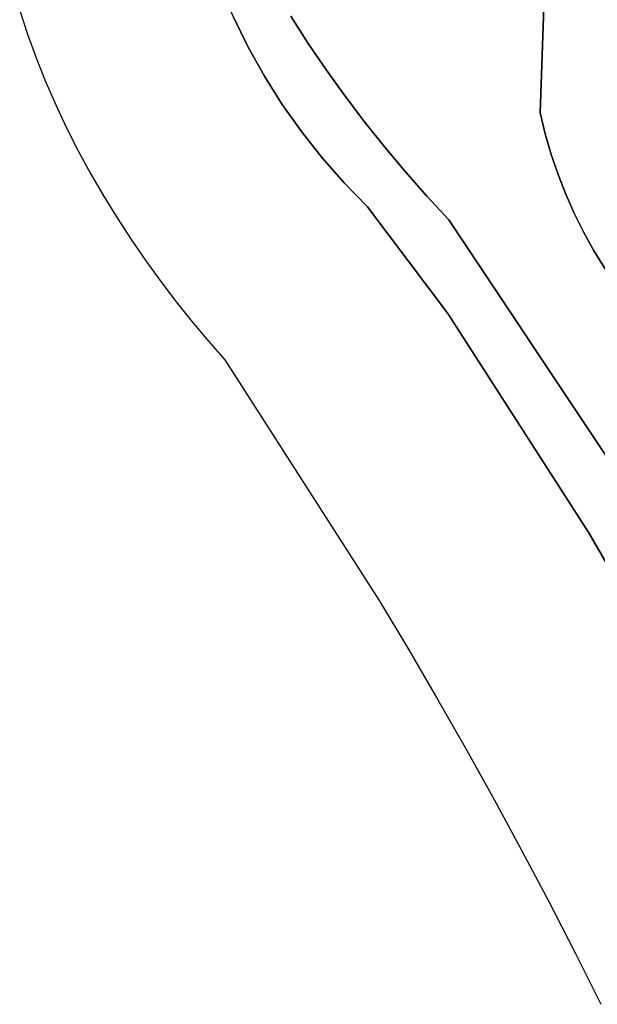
# Model space of a CAD drawing. Header units: inches. Extents: x 37.5 to 70.3, y 17.4 to 61.6.
# Tile 64 of 89: x 39.9 to 42, y 43.9 to 47.6. Entities that reach past the tile are written whole.
import ezdxf

# ---------------------------------------------------------------- set-up
doc = ezdxf.new("R2010")
doc.units = ezdxf.units.IN
doc.layers.add('SURFACES_FOR_SKETCHUP', color=7, linetype='Continuous')

msp = doc.modelspace()

# ---------------------------------------------------------------- linework, layer by layer
at = {"layer": 'SURFACES_FOR_SKETCHUP'}
for points, invisible_edges in [([(41.8541, 48.0813), (41.6626, 47.989), (41.8244, 47.2582)], 3), ([(41.8244, 47.2582), (42.2732, 47.6587), (41.8541, 48.0813)], 3), ([(41.6284, 47.9657), (41.8244, 47.2582), (41.6626, 47.989)], 3), ([(40.9547, 47.5191), (41.2332, 47.9442), (40.8893, 47.621)], 3), ([(41.2332, 47.9442), (40.9547, 47.5191), (41.2702, 47.9289)], 3), ([(41.5916, 47.9457), (41.5522, 47.9293), (41.8244, 47.2582)], 10), ([(41.5916, 47.9457), (41.8244, 47.2582), (41.6284, 47.9657)], 3), ([(41.2702, 47.9289), (40.9547, 47.5191), (41.3086, 47.9172)], 3), ([(41.0226, 47.419), (41.3086, 47.9172), (40.9547, 47.5191)], 3), ([(41.3086, 47.9172), (41.0226, 47.419), (41.348, 47.9092)], 3), ([(41.0931, 47.3206), (41.348, 47.9092), (41.0226, 47.419)], 3), ([(41.348, 47.9092), (41.0931, 47.3206), (41.3883, 47.905)], 3), ([(41.3883, 47.905), (41.0931, 47.3206), (41.4291, 47.9048)], 3), ([(41.166, 47.2241), (41.4291, 47.9048), (41.0931, 47.3206)], 3), ([(41.166, 47.2241), (41.8244, 47.2582), (41.4291, 47.9048)], 11), ([(41.4702, 47.9087), (41.4291, 47.9048), (41.8244, 47.2582)], 10), ([(41.5113, 47.9168), (41.4702, 47.9087), (41.8244, 47.2582)], 10), ([(41.5522, 47.9293), (41.5113, 47.9168), (41.8244, 47.2582)], 10), ([(39.9012, 47.5533), (40.6103, 47.8078), (39.8722, 47.6422)], 3), ([(40.6103, 47.8078), (39.9012, 47.5533), (40.6253, 47.7325)], 3), ([(39.9335, 47.4646), (40.6253, 47.7325), (39.9012, 47.5533)], 3), ([(39.9689, 47.3765), (40.6253, 47.7325), (39.9335, 47.4646)], 3), ([(40.6253, 47.7325), (39.9689, 47.3765), (40.6744, 47.6171)], 3), ([(42.2732, 47.6587), (41.8244, 47.2582), (42.273, 47.592)], 3), ([(40.0072, 47.2889), (40.6744, 47.6171), (39.9689, 47.3765)], 3), ([(40.0482, 47.2021), (40.6744, 47.6171), (40.0072, 47.2889)], 3), ([(40.6744, 47.6171), (40.0482, 47.2021), (40.7295, 47.5048)], 3), ([(40.6744, 47.6171), (40.7295, 47.5048), (40.8893, 47.621)], 10), ([(40.8893, 47.621), (40.7295, 47.5048), (40.9547, 47.5191)], 3), ([(42.273, 47.592), (41.8244, 47.2582), (42.2702, 47.4936)], 11), ([(40.0919, 47.1161), (40.7295, 47.5048), (40.0482, 47.2021)], 3), ([(40.7295, 47.5048), (40.0919, 47.1161), (40.7904, 47.3956)], 3), ([(40.7904, 47.3956), (40.9547, 47.5191), (40.7295, 47.5048)], 3), ([(40.9547, 47.5191), (40.7904, 47.3956), (41.0226, 47.419)], 3), ([(42.2702, 47.4936), (41.8244, 47.2582), (42.266, 47.462)], 3), ([(42.266, 47.462), (41.8244, 47.2582), (42.2638, 47.4303)], 3), ([(42.2638, 47.4303), (41.8244, 47.2582), (42.2635, 47.3987)], 3), ([(40.1381, 47.031), (40.7904, 47.3956), (40.0919, 47.1161)], 3), ([(40.1866, 46.9471), (40.7904, 47.3956), (40.1381, 47.031)], 3), ([(40.7904, 47.3956), (40.1866, 46.9471), (40.8569, 47.2899)], 3), ([(40.8569, 47.2899), (41.0226, 47.419), (40.7904, 47.3956)], 3), ([(41.0226, 47.419), (40.8569, 47.2899), (41.0931, 47.3206)], 3), ([(42.2635, 47.3987), (41.8244, 47.2582), (42.2652, 47.3672)], 3), ([(42.2652, 47.3672), (41.8244, 47.2582), (42.2689, 47.336)], 3), ([(40.9289, 47.188), (41.0931, 47.3206), (40.8569, 47.2899)], 3), ([(41.0931, 47.3206), (40.9289, 47.188), (41.166, 47.2241)], 3), ([(41.8436, 47.1796), (42.2689, 47.336), (41.8244, 47.2582)], 3), ([(42.2689, 47.336), (41.8436, 47.1796), (42.2819, 47.2747)], 3), ([(40.2374, 46.8645), (40.8569, 47.2899), (40.1866, 46.9471)], 3), ([(40.2901, 46.7832), (40.8569, 47.2899), (40.2374, 46.8645)], 3), ([(40.8569, 47.2899), (40.2901, 46.7832), (40.9289, 47.188)], 3), ([(41.2414, 47.1294), (41.8244, 47.2582), (41.166, 47.2241)], 3), ([(41.3191, 47.0367), (41.8244, 47.2582), (41.2414, 47.1294)], 3), ([(41.3993, 46.946), (41.8244, 47.2582), (41.3191, 47.0367)], 3), ([(41.8244, 47.2582), (41.3993, 46.946), (41.8436, 47.1796)], 3), ([(41.8661, 47.1026), (42.2819, 47.2747), (41.8436, 47.1796)], 3), ([(42.2819, 47.2747), (41.8661, 47.1026), (42.3024, 47.2155)], 3), ([(41.0064, 47.0899), (41.166, 47.2241), (40.9289, 47.188)], 3), ([(41.166, 47.2241), (41.0064, 47.0899), (41.2414, 47.1294)], 3), ([(41.8918, 47.0273), (42.3024, 47.2155), (41.8661, 47.1026)], 3), ([(42.3024, 47.2155), (41.8918, 47.0273), (42.3153, 47.1869)], 3), ([(40.3448, 46.7035), (40.9289, 47.188), (40.2901, 46.7832)], 3), ([(40.9289, 47.188), (40.3448, 46.7035), (41.0064, 47.0899)], 3), ([(41.8436, 47.1796), (41.3993, 46.946), (41.8661, 47.1026)], 3), ([(41.9207, 46.9536), (42.3153, 47.1869), (41.8918, 47.0273)], 3), ([(42.3153, 47.1869), (41.9207, 46.9536), (42.3301, 47.159)], 3), ([(41.089, 46.9959), (41.2414, 47.1294), (41.0064, 47.0899)], 3), ([(41.1767, 46.9063), (41.2414, 47.1294), (41.089, 46.9959)], 3), ([(41.2414, 47.1294), (41.1767, 46.9063), (41.3191, 47.0367)], 3), ([(42.3301, 47.159), (41.9207, 46.9536), (42.3466, 47.1321)], 3), ([(41.9525, 46.8816), (42.3466, 47.1321), (41.9207, 46.9536)], 3), ([(42.3466, 47.1321), (41.9525, 46.8816), (42.3649, 47.1061)], 3), ([(41.4817, 46.8573), (41.8661, 47.1026), (41.3993, 46.946)], 3), ([(41.8661, 47.1026), (41.4817, 46.8573), (41.8918, 47.0273)], 3), ([(41.9873, 46.8115), (42.3649, 47.1061), (41.9525, 46.8816)], 3), ([(42.3649, 47.1061), (41.9873, 46.8115), (42.3848, 47.0811)], 3), ([(40.4013, 46.6254), (41.0064, 47.0899), (40.3448, 46.7035)], 3), ([(40.4594, 46.549), (41.0064, 47.0899), (40.4013, 46.6254)], 3), ([(41.0064, 47.0899), (40.4594, 46.549), (41.089, 46.9959)], 3), ([(42.3848, 47.0811), (41.9873, 46.8115), (42.4065, 47.0573)], 3), ([(42.025, 46.7433), (42.4065, 47.0573), (41.9873, 46.8115)], 3), ([(42.0654, 46.677), (42.4065, 47.0573), (42.025, 46.7433)], 3), ([(41.3191, 47.0367), (41.1767, 46.9063), (41.3993, 46.946)], 3), ([(41.8918, 47.0273), (41.4817, 46.8573), (41.9207, 46.9536)], 3), ([(40.5189, 46.4746), (41.089, 46.9959), (40.4594, 46.549)], 3), ([(40.5798, 46.4023), (41.089, 46.9959), (40.5189, 46.4746)], 3), ([(41.089, 46.9959), (40.5798, 46.4023), (41.1767, 46.9063)], 3), ([(41.3993, 46.946), (41.1767, 46.9063), (41.4817, 46.8573)], 3), ([(41.9207, 46.9536), (41.4817, 46.8573), (41.9525, 46.8816)], 3), ([(40.6419, 46.3321), (41.1767, 46.9063), (40.5798, 46.4023)], 3), ([(41.1767, 46.9063), (40.6419, 46.3321), (41.4779, 46.5056)], 3), ([(41.4779, 46.5056), (41.4817, 46.8573), (41.1767, 46.9063)], 3), ([(41.9525, 46.8816), (41.4817, 46.8573), (41.9873, 46.8115)], 3), ([(42.066, 45.9811), (41.4817, 46.8573), (41.4779, 46.5056)], 10), ([(42.066, 45.9811), (42.1085, 46.6128), (41.4817, 46.8573)], 3), ([(42.0654, 46.677), (41.4817, 46.8573), (42.1085, 46.6128)], 3), ([(42.025, 46.7433), (41.4817, 46.8573), (42.0654, 46.677)], 3), ([(41.9873, 46.8115), (41.4817, 46.8573), (42.025, 46.7433)], 3), ([(41.2209, 45.4293), (41.4779, 46.5056), (40.6419, 46.3321)], 3), ([(41.4779, 46.5056), (41.2209, 45.4293), (42.0064, 45.6825)], 3), ([(41.4779, 46.5056), (42.0064, 45.6825), (42.066, 45.9811)], 10), ([(42.066, 45.9811), (42.0064, 45.6825), (42.4305, 45.3546)], 3), ([(41.3318, 45.2438), (42.0064, 45.6825), (41.2209, 45.4293)], 3), ([(41.4408, 45.0571), (42.0064, 45.6825), (41.3318, 45.2438)], 3), ([(42.0064, 45.6825), (41.4408, 45.0571), (42.1619, 45.4137)], 3), ([(42.0064, 45.6825), (42.1619, 45.4137), (42.4305, 45.3546)], 10), ([(41.5478, 44.8693), (42.1619, 45.4137), (41.4408, 45.0571)], 3), ([(42.1619, 45.4137), (41.5478, 44.8693), (42.3132, 45.1427)], 3), ([(41.6528, 44.6805), (42.3132, 45.1427), (41.5478, 44.8693)], 3), ([(42.3132, 45.1427), (41.6528, 44.6805), (42.4605, 44.8695)], 3), ([(41.7558, 44.4905), (42.4605, 44.8695), (41.6528, 44.6805)], 3), ([(41.8567, 44.2995), (42.4605, 44.8695), (41.7558, 44.4905)], 3), ([(42.4605, 44.8695), (41.8567, 44.2995), (42.6037, 44.5943)], 3), ([(41.9557, 44.1075), (42.6037, 44.5943), (41.8567, 44.2995)], 3), ([(42.6037, 44.5943), (41.9557, 44.1075), (42.7428, 44.317)], 3), ([(42.0526, 43.9144), (42.7428, 44.317), (41.9557, 44.1075)], 3)]:
    msp.add_3dface(points, dxfattribs=dict(at, invisible_edges=invisible_edges))

doc.saveas('drawing.dxf')
